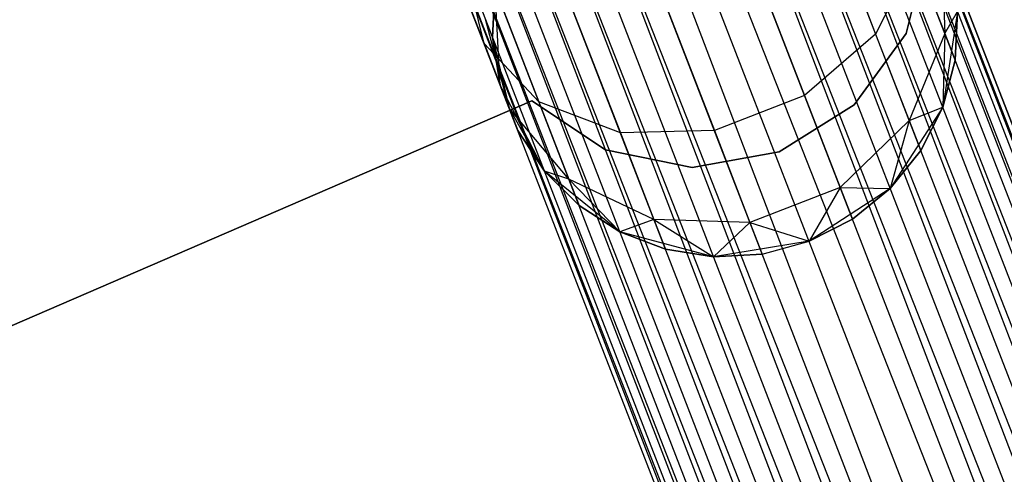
# Model space of a CAD drawing. Extents: x -102 to 102, y -101 to 102.
# Tile 238 of 256: x -24.87 to -20.64, y 54.44 to 56.39. Entities that reach past the tile are written whole.
import ezdxf

# ---------------------------------------------------------------- set-up
doc = ezdxf.new("R2010")
doc.units = 0
doc.header["$LTSCALE"] = 25.4
doc.layers.get('0').update_dxf_attribs({"linetype": 'CONTINUOUS'})

# ---------------------------------------------------------------- blocks, each defined once
blk = doc.blocks.new('NL2500011659_STL')
at = {"color": 0}
for p, q in [((-28.2455, 75.5338, -7.809), (-14.8212, 40.6464, -8)), ((-14.7014, 40.6928, -7.6045), (-28.2455, 75.5338, -7.809)), ((-14.7014, 40.6928, -7.6045), (-28.2455, 75.5338, -7.809)), ((-14.7419, 40.6771, -7.809), (-28.2455, 75.5338, -7.809)), ((-14.7419, 40.6771, -7.809), (-28.2455, 75.5338, -7.809)), ((-28.2455, 75.5338, -7.809), (-14.8212, 40.6464, -8)), ((-28.205, 75.5495, -7.3955), (-14.7014, 40.6928, -7.6045)), ((-14.7014, 40.6928, -7.3955), (-28.205, 75.5495, -7.3955)), ((-28.205, 75.5495, -7.3955), (-14.7014, 40.6928, -7.6045)), ((-14.7419, 40.6771, -7.191), (-28.205, 75.5495, -7.3955)), ((-14.7419, 40.6771, -7.191), (-28.205, 75.5495, -7.3955)), ((-14.7014, 40.6928, -7.3955), (-28.205, 75.5495, -7.3955)), ((-28.3248, 75.5031, -7), (-14.7419, 40.6771, -7.191)), ((-14.9358, 40.602, -6.8309), (-28.3248, 75.5031, -7)), ((-14.9358, 40.602, -6.8309), (-28.3248, 75.5031, -7)), ((-14.8212, 40.6464, -7), (-28.3248, 75.5031, -7)), ((-14.8212, 40.6464, -7), (-28.3248, 75.5031, -7)), ((-28.3248, 75.5031, -7), (-14.7419, 40.6771, -7.191)), ((-28.4394, 75.4587, -8.1691), (-15.0807, 40.5458, -8.309)), ((-14.8212, 40.6464, -8), (-28.4394, 75.4587, -8.1691)), ((-14.8212, 40.6464, -8), (-28.4394, 75.4587, -8.1691)), ((-14.9358, 40.602, -8.1691), (-28.4394, 75.4587, -8.1691)), ((-14.9358, 40.602, -8.1691), (-28.4394, 75.4587, -8.1691)), ((-28.4394, 75.4587, -8.1691), (-15.0807, 40.5458, -8.309)), ((-28.5842, 75.4026, -6.691), (-14.9358, 40.602, -6.8309)), ((-15.2495, 40.4804, -6.5865), (-28.5842, 75.4026, -6.691)), ((-15.2495, 40.4804, -6.5865), (-28.5842, 75.4026, -6.691)), ((-15.0807, 40.5458, -6.691), (-28.5842, 75.4026, -6.691)), ((-15.0807, 40.5458, -6.691), (-28.5842, 75.4026, -6.691)), ((-28.5842, 75.4026, -6.691), (-14.9358, 40.602, -6.8309)), ((-28.7531, 75.3372, -8.4135), (-15.4349, 40.4086, -8.4782)), ((-15.0807, 40.5458, -8.309), (-28.7531, 75.3372, -8.4135)), ((-15.0807, 40.5458, -8.309), (-28.7531, 75.3372, -8.4135)), ((-15.2495, 40.4804, -8.4135), (-28.7531, 75.3372, -8.4135)), ((-15.2495, 40.4804, -8.4135), (-28.7531, 75.3372, -8.4135)), ((-28.7531, 75.3372, -8.4135), (-15.4349, 40.4086, -8.4782)), ((-28.9385, 75.2653, -6.5218), (-15.2495, 40.4804, -6.5865)), ((-15.4349, 40.4086, -6.5218), (-28.9385, 75.2653, -6.5218)), ((-15.4349, 40.4086, -6.5218), (-28.9385, 75.2653, -6.5218)), ((-28.9385, 75.2653, -6.5218), (-15.2495, 40.4804, -6.5865)), ((-15.4349, 40.4086, -8.4782), (-29.1323, 75.1902, -8.5)), ((-15.6288, 40.3335, -6.5), (-29.1323, 75.1902, -6.5)), ((-15.6288, 40.3335, -6.5), (-29.1323, 75.1902, -6.5)), ((-15.6288, 40.3335, -8.5), (-29.1323, 75.1902, -8.5)), ((-15.4349, 40.4086, -8.4782), (-29.1323, 75.1902, -8.5)), ((-15.6288, 40.3335, -8.5), (-29.1323, 75.1902, -8.5)), ((-15.8226, 40.2584, -8.4782), (-29.1323, 75.1902, -8.5)), ((-15.8226, 40.2584, -8.4782), (-29.1323, 75.1902, -8.5)), ((-16.008, 40.1866, -6.5865), (-29.3262, 75.1151, -6.5218)), ((-16.008, 40.1866, -6.5865), (-29.3262, 75.1151, -6.5218)), ((-15.8226, 40.2584, -6.5218), (-29.3262, 75.1151, -6.5218)), ((-15.8226, 40.2584, -6.5218), (-29.3262, 75.1151, -6.5218)), ((-29.5116, 75.0433, -8.4135), (-16.1769, 40.1212, -8.309)), ((-15.8226, 40.2584, -8.4782), (-29.5116, 75.0433, -8.4135)), ((-15.8226, 40.2584, -8.4782), (-29.5116, 75.0433, -8.4135)), ((-16.008, 40.1866, -8.4135), (-29.5116, 75.0433, -8.4135)), ((-16.008, 40.1866, -8.4135), (-29.5116, 75.0433, -8.4135)), ((-29.5116, 75.0433, -8.4135), (-16.1769, 40.1212, -8.309)), ((-29.6804, 74.9779, -6.691), (-16.008, 40.1866, -6.5865)), ((-16.3217, 40.0651, -6.8309), (-29.6804, 74.9779, -6.691)), ((-16.3217, 40.0651, -6.8309), (-29.6804, 74.9779, -6.691)), ((-16.1769, 40.1212, -6.691), (-29.6804, 74.9779, -6.691)), ((-16.1769, 40.1212, -6.691), (-29.6804, 74.9779, -6.691)), ((-29.6804, 74.9779, -6.691), (-16.008, 40.1866, -6.5865)), ((-29.8253, 74.9218, -8.1691), (-16.4363, 40.0207, -8)), ((-16.1769, 40.1212, -8.309), (-29.8253, 74.9218, -8.1691)), ((-16.1769, 40.1212, -8.309), (-29.8253, 74.9218, -8.1691)), ((-16.3217, 40.0651, -8.1691), (-29.8253, 74.9218, -8.1691)), ((-16.3217, 40.0651, -8.1691), (-29.8253, 74.9218, -8.1691)), ((-29.8253, 74.9218, -8.1691), (-16.4363, 40.0207, -8)), ((-30.0192, 74.8467, -7.809), (-16.5561, 39.9742, -7.6045)), ((-16.4363, 40.0207, -8), (-30.0192, 74.8467, -7.809)), ((-16.4363, 40.0207, -8), (-30.0192, 74.8467, -7.809)), ((-16.5156, 39.9899, -7.809), (-30.0192, 74.8467, -7.809)), ((-16.5156, 39.9899, -7.809), (-30.0192, 74.8467, -7.809)), ((-30.0192, 74.8467, -7.809), (-16.5561, 39.9742, -7.6045)), ((-29.9399, 74.8774, -7), (-16.3217, 40.0651, -6.8309)), ((-16.5156, 39.9899, -7.191), (-29.9399, 74.8774, -7)), ((-16.5156, 39.9899, -7.191), (-29.9399, 74.8774, -7)), ((-16.4363, 40.0207, -7), (-29.9399, 74.8774, -7)), ((-16.4363, 40.0207, -7), (-29.9399, 74.8774, -7)), ((-29.9399, 74.8774, -7), (-16.3217, 40.0651, -6.8309)), ((-16.5561, 39.9742, -7.3955), (-30.0597, 74.831, -7.3955)), ((-16.5561, 39.9742, -7.6045), (-30.0597, 74.831, -7.3955)), ((-30.0597, 74.831, -7.3955), (-16.5156, 39.9899, -7.191)), ((-16.5561, 39.9742, -7.6045), (-30.0597, 74.831, -7.3955)), ((-16.5561, 39.9742, -7.3955), (-30.0597, 74.831, -7.3955)), ((-30.0597, 74.831, -7.3955), (-16.5156, 39.9899, -7.191)), ((-21.4201, 56.9097, -307.2274), (-21.1956, 56.3302, -307.8489)), ((-21.4201, 56.9097, -307.2274), (-21.1956, 56.3302, -307.8489)), ((-23.0451, 56.7242, -307.7974), (-22.8769, 56.2901, -308.263)), ((-23.0451, 56.7242, -307.7974), (-22.8769, 56.2901, -308.263)), ((-20.9142, 56.7299, -308.8497), (-20.8982, 56.3327, -308.7274)), ((-20.9142, 56.7299, -308.8497), (-20.8982, 56.3327, -308.7274)), ((-21.7384, 56.6798, -307.0906), (-21.5004, 56.0654, -307.7495)), ((-21.7384, 56.6798, -307.0906), (-21.5004, 56.0654, -307.7495)), ((-21.0264, 56.6639, -308.0305), (-21.1956, 56.3302, -307.8489)), ((-21.0264, 56.6639, -308.0305), (-21.1956, 56.3302, -307.8489)), ((-21.0649, 56.3326, -312), (-20.9724, 56.7009, -312)), ((-20.9724, 56.7009, -314), (-21.0649, 56.3326, -314)), ((-20.9724, 56.7009, -314), (-21.0649, 56.3326, -314)), ((-21.0649, 56.3326, -312), (-20.9724, 56.7009, -312)), ((-21.0264, 56.6639, -308.0305), (-20.8982, 56.3327, -308.7274)), ((-21.0264, 56.6639, -308.0305), (-20.8982, 56.3327, -308.7274)), ((-22.8769, 56.2901, -308.263), (-22.9573, 56.6178, -308.5061)), ((-22.8769, 56.2901, -308.263), (-22.9573, 56.6178, -308.5061)), ((-22.8413, 56.5539, -307.4774), (-22.6415, 56.0382, -308.0305)), ((-22.8413, 56.5539, -307.4774), (-22.6415, 56.0382, -308.0305)), ((-22.8303, 56.5254, -309.5), (-22.8406, 56.3166, -309.5)), ((-22.8406, 56.3166, -309.5), (-22.8303, 56.5254, -314)), ((-22.8406, 56.3166, -309.5), (-22.8303, 56.5254, -314)), ((-22.8303, 56.5254, -309.5), (-22.8406, 56.3166, -309.5)), ((-22.8073, 56.1102, -314), (-22.8303, 56.5254, -314)), ((-22.8073, 56.1102, -314), (-22.8303, 56.5254, -314)), ((-22.1261, 56.5296, -307.0906), (-21.8881, 55.9152, -307.7495)), ((-22.1261, 56.5296, -307.0906), (-21.8881, 55.9152, -307.7495)), ((-22.5163, 56.485, -307.2274), (-22.2918, 55.9056, -307.8489)), ((-22.5163, 56.485, -307.2274), (-22.2918, 55.9056, -307.8489)), ((-20.8437, 56.4274, -314), (-20.9074, 56.0165, -314)), ((-20.8437, 56.4274, -314), (-20.9074, 56.0165, -314)), ((-20.8982, 56.3327, -308.7274), (-20.8437, 56.4274, -309.5)), ((-20.8982, 56.3327, -308.7274), (-20.8437, 56.4274, -309.5)), ((-20.854, 56.2186, -309.5), (-20.8437, 56.4274, -309.5)), ((-20.8437, 56.4274, -314), (-20.854, 56.2186, -309.5)), ((-20.854, 56.2186, -309.5), (-20.8437, 56.4274, -309.5)), ((-20.8437, 56.4274, -314), (-20.854, 56.2186, -309.5)), ((-22.8406, 56.3166, -309.5), (-22.8705, 56.3938, -308.9774)), ((-22.8406, 56.3166, -309.5), (-22.8705, 56.3938, -308.9774)), ((-22.7689, 56.0113, -308.8497), (-22.8705, 56.3938, -308.9774)), ((-22.7689, 56.0113, -308.8497), (-22.8705, 56.3938, -308.9774)), ((-21.1956, 56.3302, -307.8489), (-21.5004, 56.0654, -307.7495)), ((-21.1956, 56.3302, -307.8489), (-21.5004, 56.0654, -307.7495)), ((-21.288, 56.0254, -312), (-21.0649, 56.3326, -312)), ((-21.0649, 56.3326, -314), (-21.288, 56.0254, -314)), ((-21.0649, 56.3326, -314), (-21.288, 56.0254, -314)), ((-21.288, 56.0254, -312), (-21.0649, 56.3326, -312)), ((-21.1956, 56.3302, -307.8489), (-21.0514, 55.9582, -308.632)), ((-21.1956, 56.3302, -307.8489), (-21.0514, 55.9582, -308.632)), ((-21.0649, 56.3326, -312), (-21.0649, 56.3326, -314)), ((-21.0649, 56.3326, -312), (-21.0649, 56.3326, -314)), ((-20.8982, 56.3327, -308.7274), (-21.0514, 55.9582, -308.632)), ((-20.8982, 56.3327, -308.7274), (-21.0514, 55.9582, -308.632)), ((-20.8982, 56.3327, -308.7274), (-20.9074, 56.0165, -309.5)), ((-20.8982, 56.3327, -308.7274), (-20.9074, 56.0165, -309.5)), ((-20.8982, 56.3327, -308.7274), (-20.854, 56.2186, -309.5)), ((-20.8982, 56.3327, -308.7274), (-20.854, 56.2186, -309.5)), ((-22.6415, 56.0382, -308.0305), (-22.8769, 56.2901, -308.263)), ((-22.8769, 56.2901, -308.263), (-22.7689, 56.0113, -308.8497)), ((-22.8769, 56.2901, -308.263), (-22.7689, 56.0113, -308.8497)), ((-22.6415, 56.0382, -308.0305), (-22.8769, 56.2901, -308.263)), ((-22.8406, 56.3166, -309.5), (-22.7689, 56.0113, -308.8497)), ((-22.8406, 56.3166, -309.5), (-22.7689, 56.0113, -308.8497)), ((-22.8406, 56.3166, -309.5), (-22.8073, 56.1102, -309.5)), ((-22.8073, 56.1102, -314), (-22.8406, 56.3166, -309.5)), ((-22.8406, 56.3166, -309.5), (-22.8073, 56.1102, -309.5)), ((-22.8073, 56.1102, -314), (-22.8406, 56.3166, -309.5)), ((-20.9074, 56.0165, -309.5), (-20.854, 56.2186, -309.5)), ((-20.854, 56.2186, -309.5), (-20.9074, 56.0165, -314)), ((-20.854, 56.2186, -309.5), (-20.9074, 56.0165, -314)), ((-20.9074, 56.0165, -309.5), (-20.854, 56.2186, -309.5)), ((-22.6173, 55.7403, -314), (-22.8073, 56.1102, -314)), ((-22.8073, 56.1102, -309.5), (-22.7689, 56.0113, -308.8497)), ((-22.8073, 56.1102, -309.5), (-22.7689, 56.0113, -308.8497)), ((-22.8073, 56.1102, -309.5), (-22.8073, 56.1102, -314)), ((-22.7317, 55.9153, -309.5), (-22.8073, 56.1102, -314)), ((-22.7317, 55.9153, -309.5), (-22.8073, 56.1102, -314)), ((-22.6173, 55.7403, -314), (-22.8073, 56.1102, -314)), ((-22.8073, 56.1102, -309.5), (-22.8073, 56.1102, -314)), ((-25.2538, 54.9269, -312), (-22.6717, 56.0427, -312)), ((-22.6717, 56.0427, -314), (-25.2538, 54.9269, -314)), ((-22.6717, 56.0427, -314), (-25.2538, 54.9269, -314)), ((-25.2538, 54.9269, -312), (-22.6717, 56.0427, -312)), ((-22.6717, 56.0427, -312), (-22.6717, 56.0427, -314)), ((-22.6717, 56.0427, -312), (-22.6717, 56.0427, -314)), ((-22.6717, 56.0427, -312), (-22.3552, 55.8328, -312)), ((-22.3552, 55.8328, -314), (-22.6717, 56.0427, -314)), ((-22.3552, 55.8328, -314), (-22.6717, 56.0427, -314)), ((-22.6717, 56.0427, -312), (-22.3552, 55.8328, -312)), ((-22.2918, 55.9056, -307.8489), (-22.6415, 56.0382, -308.0305)), ((-22.6415, 56.0382, -308.0305), (-22.5133, 55.7071, -308.7274)), ((-22.6415, 56.0382, -308.0305), (-22.5133, 55.7071, -308.7274)), ((-22.2918, 55.9056, -307.8489), (-22.6415, 56.0382, -308.0305)), ((-21.5004, 56.0654, -307.7495), (-21.8881, 55.9152, -307.7495)), ((-21.5004, 56.0654, -307.7495), (-21.8881, 55.9152, -307.7495)), ((-21.5004, 56.0654, -307.7495), (-21.3476, 55.671, -308.5797)), ((-21.5004, 56.0654, -307.7495), (-21.3476, 55.671, -308.5797)), ((-22.5133, 55.7071, -308.7274), (-22.7689, 56.0113, -308.8497)), ((-22.7689, 56.0113, -308.8497), (-22.6173, 55.7403, -309.5)), ((-22.7689, 56.0113, -308.8497), (-22.6173, 55.7403, -309.5)), ((-22.7689, 56.0113, -308.8497), (-22.7317, 55.9153, -309.5)), ((-22.7689, 56.0113, -308.8497), (-22.7317, 55.9153, -309.5)), ((-22.5133, 55.7071, -308.7274), (-22.7689, 56.0113, -308.8497)), ((-21.6096, 55.8235, -312), (-21.288, 56.0254, -312)), ((-21.288, 56.0254, -314), (-21.6096, 55.8235, -314)), ((-21.288, 56.0254, -314), (-21.6096, 55.8235, -314)), ((-21.6096, 55.8235, -312), (-21.288, 56.0254, -312)), ((-21.288, 56.0254, -312), (-21.288, 56.0254, -314)), ((-21.288, 56.0254, -312), (-21.288, 56.0254, -314)), ((-20.9074, 56.0165, -314), (-21.1328, 55.6671, -314)), ((-20.9074, 56.0165, -314), (-21.1328, 55.6671, -314)), ((-21.0514, 55.9582, -308.632), (-20.9074, 56.0165, -309.5)), ((-21.0514, 55.9582, -308.632), (-20.9074, 56.0165, -309.5)), ((-21.0018, 55.83, -309.5), (-20.9074, 56.0165, -309.5)), ((-20.9074, 56.0165, -314), (-21.0018, 55.83, -309.5)), ((-21.0018, 55.83, -309.5), (-20.9074, 56.0165, -309.5)), ((-20.9074, 56.0165, -314), (-21.0018, 55.83, -309.5)), ((-20.9074, 56.0165, -309.5), (-20.9074, 56.0165, -314)), ((-20.9074, 56.0165, -309.5), (-20.9074, 56.0165, -314)), ((-21.0514, 55.9582, -308.632), (-21.3476, 55.671, -308.5797)), ((-21.0514, 55.9582, -308.632), (-21.3476, 55.671, -308.5797)), ((-21.0514, 55.9582, -308.632), (-21.1328, 55.6671, -309.5)), ((-21.0514, 55.9582, -308.632), (-21.1328, 55.6671, -309.5)), ((-21.0514, 55.9582, -308.632), (-21.0018, 55.83, -309.5)), ((-21.0514, 55.9582, -308.632), (-21.0018, 55.83, -309.5)), ((-22.7317, 55.9153, -309.5), (-22.6173, 55.7403, -309.5)), ((-22.6173, 55.7403, -314), (-22.7317, 55.9153, -309.5)), ((-22.7317, 55.9153, -309.5), (-22.6173, 55.7403, -309.5)), ((-22.6173, 55.7403, -314), (-22.7317, 55.9153, -309.5)), ((-21.8881, 55.9152, -307.7495), (-22.2918, 55.9056, -307.8489)), ((-21.8881, 55.9152, -307.7495), (-22.2918, 55.9056, -307.8489)), ((-22.2918, 55.9056, -307.8489), (-22.1476, 55.5335, -308.632)), ((-22.2918, 55.9056, -307.8489), (-22.1476, 55.5335, -308.632)), ((-21.8881, 55.9152, -307.7495), (-21.7353, 55.5207, -308.5797)), ((-21.8881, 55.9152, -307.7495), (-21.7353, 55.5207, -308.5797)), ((-22.3552, 55.8328, -312), (-22.3552, 55.8328, -314)), ((-22.3552, 55.8328, -312), (-22.3552, 55.8328, -314)), ((-22.3552, 55.8328, -312), (-21.9833, 55.7561, -312)), ((-21.9833, 55.7561, -314), (-22.3552, 55.8328, -314)), ((-21.9833, 55.7561, -314), (-22.3552, 55.8328, -314)), ((-22.3552, 55.8328, -312), (-21.9833, 55.7561, -312)), ((-21.9833, 55.7561, -312), (-21.6096, 55.8235, -312)), ((-21.6096, 55.8235, -314), (-21.9833, 55.7561, -314)), ((-21.6096, 55.8235, -314), (-21.9833, 55.7561, -314)), ((-21.9833, 55.7561, -312), (-21.6096, 55.8235, -312)), ((-21.6096, 55.8235, -312), (-21.6096, 55.8235, -314)), ((-21.6096, 55.8235, -312), (-21.6096, 55.8235, -314)), ((-21.1328, 55.6671, -309.5), (-21.0018, 55.83, -309.5)), ((-21.0018, 55.83, -309.5), (-21.1328, 55.6671, -314)), ((-21.0018, 55.83, -309.5), (-21.1328, 55.6671, -314)), ((-21.1328, 55.6671, -309.5), (-21.0018, 55.83, -309.5)), ((-22.2934, 55.4796, -314), (-22.6173, 55.7403, -314)), ((-22.5133, 55.7071, -308.7274), (-22.6173, 55.7403, -309.5)), ((-22.6173, 55.7403, -309.5), (-22.4691, 55.593, -309.5)), ((-22.5133, 55.7071, -308.7274), (-22.6173, 55.7403, -309.5)), ((-22.4691, 55.593, -309.5), (-22.6173, 55.7403, -314)), ((-22.2934, 55.4796, -314), (-22.6173, 55.7403, -314)), ((-22.4691, 55.593, -309.5), (-22.6173, 55.7403, -314)), ((-22.6173, 55.7403, -309.5), (-22.4691, 55.593, -309.5)), ((-22.6173, 55.7403, -309.5), (-22.6173, 55.7403, -314)), ((-22.6173, 55.7403, -309.5), (-22.6173, 55.7403, -314)), ((-21.9833, 55.7561, -312), (-21.9833, 55.7561, -314)), ((-21.9833, 55.7561, -312), (-21.9833, 55.7561, -314)), ((-22.1476, 55.5335, -308.632), (-22.5133, 55.7071, -308.7274)), ((-22.5133, 55.7071, -308.7274), (-22.2934, 55.4796, -309.5)), ((-22.5133, 55.7071, -308.7274), (-22.2934, 55.4796, -309.5)), ((-22.5133, 55.7071, -308.7274), (-22.4691, 55.593, -309.5)), ((-22.5133, 55.7071, -308.7274), (-22.4691, 55.593, -309.5)), ((-22.1476, 55.5335, -308.632), (-22.5133, 55.7071, -308.7274)), ((-21.3476, 55.671, -308.5797), (-21.7353, 55.5207, -308.5797)), ((-21.3476, 55.671, -308.5797), (-21.7353, 55.5207, -308.5797)), ((-21.3476, 55.671, -308.5797), (-21.4809, 55.4396, -309.5)), ((-21.3476, 55.671, -308.5797), (-21.4809, 55.4396, -309.5)), ((-21.1328, 55.6671, -314), (-21.4809, 55.4396, -314)), ((-21.1328, 55.6671, -314), (-21.4809, 55.4396, -314)), ((-21.3476, 55.671, -308.5797), (-21.1328, 55.6671, -309.5)), ((-21.3476, 55.671, -308.5797), (-21.1328, 55.6671, -309.5)), ((-21.3476, 55.671, -308.5797), (-21.2949, 55.535, -309.5)), ((-21.3476, 55.671, -308.5797), (-21.2949, 55.535, -309.5)), ((-21.2949, 55.535, -309.5), (-21.1328, 55.6671, -309.5)), ((-21.1328, 55.6671, -314), (-21.2949, 55.535, -309.5)), ((-21.2949, 55.535, -309.5), (-21.1328, 55.6671, -309.5)), ((-21.1328, 55.6671, -314), (-21.2949, 55.535, -309.5)), ((-21.1328, 55.6671, -309.5), (-21.1328, 55.6671, -314)), ((-21.1328, 55.6671, -309.5), (-21.1328, 55.6671, -314)), ((-22.4691, 55.593, -309.5), (-22.2934, 55.4796, -309.5)), ((-22.2934, 55.4796, -314), (-22.4691, 55.593, -309.5)), ((-22.4691, 55.593, -309.5), (-22.2934, 55.4796, -309.5)), ((-22.2934, 55.4796, -314), (-22.4691, 55.593, -309.5)), ((-22.1476, 55.5335, -308.632), (-22.2934, 55.4796, -309.5)), ((-22.1476, 55.5335, -308.632), (-22.2934, 55.4796, -309.5)), ((-21.7353, 55.5207, -308.5797), (-22.1476, 55.5335, -308.632)), ((-22.1476, 55.5335, -308.632), (-21.8914, 55.3732, -309.5)), ((-22.1476, 55.5335, -308.632), (-21.8914, 55.3732, -309.5)), ((-22.1476, 55.5335, -308.632), (-22.098, 55.4053, -309.5)), ((-22.1476, 55.5335, -308.632), (-22.098, 55.4053, -309.5)), ((-21.7353, 55.5207, -308.5797), (-22.1476, 55.5335, -308.632)), ((-21.4809, 55.4396, -309.5), (-21.2949, 55.535, -309.5)), ((-21.2949, 55.535, -309.5), (-21.4809, 55.4396, -314)), ((-21.4809, 55.4396, -309.5), (-21.2949, 55.535, -309.5)), ((-21.2949, 55.535, -309.5), (-21.4809, 55.4396, -314)), ((-21.8914, 55.3732, -314), (-22.2934, 55.4796, -314)), ((-22.2934, 55.4796, -309.5), (-22.098, 55.4053, -309.5)), ((-22.098, 55.4053, -309.5), (-22.2934, 55.4796, -314)), ((-21.8914, 55.3732, -314), (-22.2934, 55.4796, -314)), ((-22.098, 55.4053, -309.5), (-22.2934, 55.4796, -314)), ((-22.2934, 55.4796, -309.5), (-22.098, 55.4053, -309.5)), ((-22.2934, 55.4796, -309.5), (-22.2934, 55.4796, -314)), ((-22.2934, 55.4796, -309.5), (-22.2934, 55.4796, -314)), ((-21.7353, 55.5207, -308.5797), (-21.8914, 55.3732, -309.5)), ((-21.7353, 55.5207, -308.5797), (-21.8914, 55.3732, -309.5)), ((-21.7353, 55.5207, -308.5797), (-21.4809, 55.4396, -309.5)), ((-21.7353, 55.5207, -308.5797), (-21.4809, 55.4396, -309.5)), ((-21.7353, 55.5207, -308.5797), (-21.6827, 55.3848, -309.5)), ((-21.7353, 55.5207, -308.5797), (-21.6827, 55.3848, -309.5)), ((-21.4809, 55.4396, -314), (-21.8914, 55.3732, -314)), ((-21.4809, 55.4396, -314), (-21.8914, 55.3732, -314)), ((-21.6827, 55.3848, -309.5), (-21.4809, 55.4396, -309.5)), ((-21.6827, 55.3848, -309.5), (-21.4809, 55.4396, -309.5)), ((-21.6827, 55.3848, -309.5), (-21.4809, 55.4396, -314)), ((-21.6827, 55.3848, -309.5), (-21.4809, 55.4396, -314)), ((-21.4809, 55.4396, -309.5), (-21.4809, 55.4396, -314)), ((-21.4809, 55.4396, -309.5), (-21.4809, 55.4396, -314)), ((-22.098, 55.4053, -309.5), (-21.8914, 55.3732, -309.5)), ((-21.8914, 55.3732, -314), (-22.098, 55.4053, -309.5)), ((-22.098, 55.4053, -309.5), (-21.8914, 55.3732, -309.5)), ((-21.8914, 55.3732, -314), (-22.098, 55.4053, -309.5)), ((-21.8914, 55.3732, -309.5), (-21.6827, 55.3848, -309.5)), ((-21.6827, 55.3848, -309.5), (-21.8914, 55.3732, -314)), ((-21.6827, 55.3848, -309.5), (-21.8914, 55.3732, -314)), ((-21.8914, 55.3732, -309.5), (-21.6827, 55.3848, -309.5)), ((-21.8914, 55.3732, -309.5), (-21.8914, 55.3732, -314)), ((-21.8914, 55.3732, -309.5), (-21.8914, 55.3732, -314))]:
    blk.add_line(p, q, dxfattribs=at)

msp = doc.modelspace()

# ---------------------------------------------------------------- block references
at = {"color": 0}
msp.add_blockref('NL2500011659_STL', (0, 0), dxfattribs=at)

doc.saveas('drawing.dxf')
